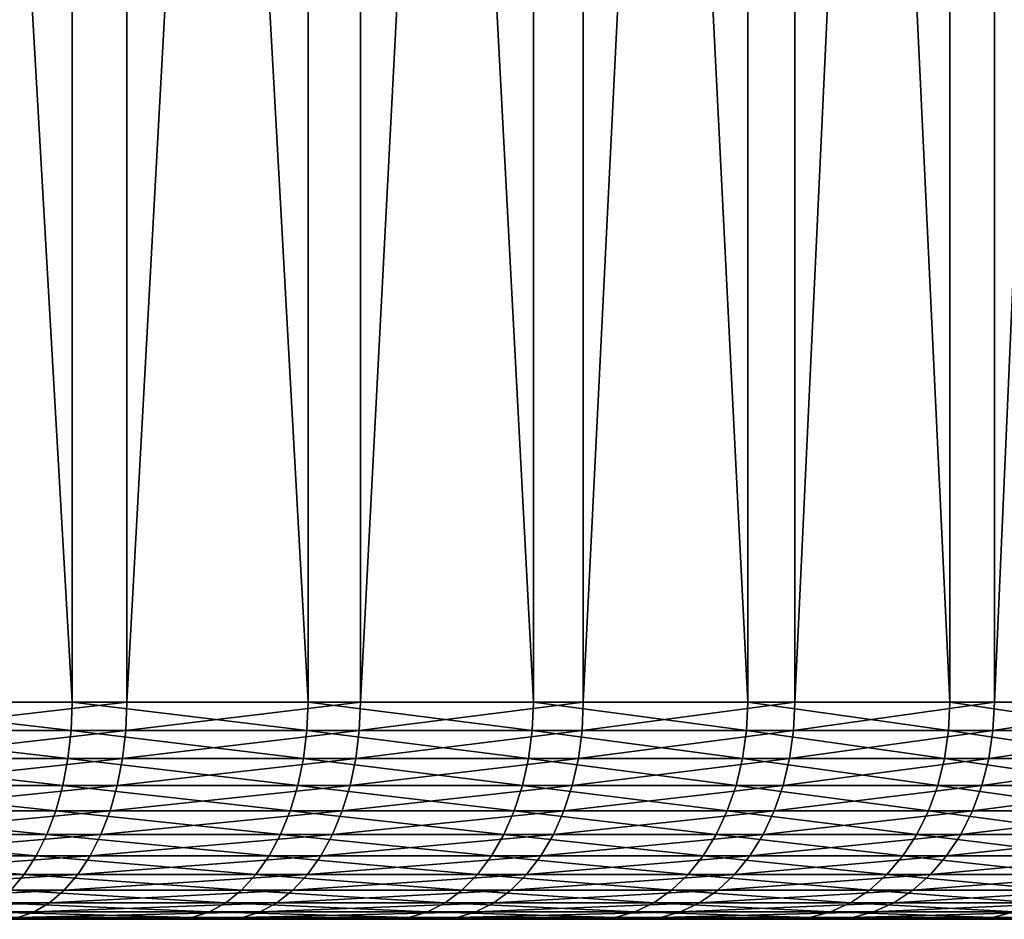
# Model space of a CAD drawing. Header units: metres. Extents: x -30 to 30, y -76 to 64.
# Tile 209 of 256: x 12.75 to 17.28, y -75.8 to -71.66. Entities that reach past the tile are written whole.
import ezdxf

# ---------------------------------------------------------------- set-up
doc = ezdxf.new("R2010")
doc.units = ezdxf.units.M
doc.layers.add('solid_508511', color=7, linetype='CONTINUOUS')

msp = doc.modelspace()

# ---------------------------------------------------------------- linework, layer by layer
at = {"layer": 'solid_508511'}
for points in [[(11.858788, -55.200001, 19.707085), (11.858809, -74.800003, 19.707071), (12.989294, -74.800003, 18.980997)], [(12.989275, -55.200001, 18.98101), (11.858788, -55.200001, 19.707085), (12.989294, -74.800003, 18.980997)], [(13.241027, -55.200001, -18.806253), (13.241022, -74.800003, -18.806257), (12.120312, -74.800003, -19.547329)], [(12.120317, -55.200001, -19.547325), (13.241027, -55.200001, -18.806253), (12.120312, -74.800003, -19.547329)], [(12.989275, -55.200001, 18.98101), (12.989294, -74.800003, 18.980997), (14.075453, -74.800003, 18.190151)], [(14.075437, -55.200001, 18.190165), (12.989275, -55.200001, 18.98101), (14.075453, -74.800003, 18.190151)], [(14.316554, -55.200001, -18.001007), (14.316549, -74.800003, -18.001011), (13.241022, -74.800003, -18.806257)], [(13.241027, -55.200001, -18.806253), (14.316554, -55.200001, -18.001007), (13.241022, -74.800003, -18.806257)], [(14.075437, -55.200001, 18.190165), (14.075453, -74.800003, 18.190151), (15.113581, -74.800003, 17.337233)], [(15.113564, -55.200001, 17.337248), (14.075437, -55.200001, 18.190165), (15.113581, -74.800003, 17.337233)], [(15.343226, -55.200001, -17.134335), (15.343222, -74.800003, -17.134338), (14.316549, -74.800003, -18.001011)], [(14.316554, -55.200001, -18.001007), (15.343226, -55.200001, -17.134335), (14.316549, -74.800003, -18.001011)], [(15.113564, -55.200001, 17.337248), (15.113581, -74.800003, 17.337233), (16.100136, -74.800003, 16.425154)], [(16.100119, -55.200001, 16.425169), (15.113564, -55.200001, 17.337248), (16.100136, -74.800003, 16.425154)], [(16.317541, -55.200001, -16.20919), (16.317535, -74.800003, -16.209196), (15.343222, -74.800003, -17.134338)], [(15.343226, -55.200001, -17.134335), (16.317541, -55.200001, -16.20919), (15.343222, -74.800003, -17.134338)], [(16.100119, -55.200001, 16.425169), (16.100136, -74.800003, 16.425154), (17.031748, -74.800003, 15.457023)], [(17.031734, -55.200001, 15.457039), (16.100119, -55.200001, 16.425169), (17.031748, -74.800003, 15.457023)], [(17.236174, -55.200001, -15.228733), (17.236168, -74.800003, -15.22874), (16.317535, -74.800003, -16.209196)], [(16.317541, -55.200001, -16.20919), (17.236174, -55.200001, -15.228733), (16.317535, -74.800003, -16.209196)], [(17.031734, -55.200001, 15.457039), (17.031748, -74.800003, 15.457023), (17.905241, -74.800003, 14.436147)], [(17.905228, -55.200001, 14.436163), (17.031734, -55.200001, 15.457039), (17.905241, -74.800003, 14.436147)], [(18.095987, -55.200001, -14.19631), (18.095984, -74.800003, -14.196317), (17.236168, -74.800003, -15.22874)], [(17.236174, -55.200001, -15.228733), (18.095987, -55.200001, -14.19631), (17.236168, -74.800003, -15.22874)], [(11.854401, -74.930527, 19.699739), (12.984465, -74.930527, 18.973936), (11.858809, -74.800003, 19.707071)], [(12.984465, -74.930527, 18.973936), (12.989294, -74.800003, 18.980997), (11.858809, -74.800003, 19.707071)], [(12.115803, -74.930527, -19.540058), (12.120312, -74.800003, -19.547329), (13.241022, -74.800003, -18.806257)], [(13.236097, -74.930527, -18.799263), (12.115803, -74.930527, -19.540058), (13.241022, -74.800003, -18.806257)], [(12.984465, -74.930527, 18.973936), (14.07022, -74.930527, 18.183384), (12.989294, -74.800003, 18.980997)], [(14.07022, -74.930527, 18.183384), (14.075453, -74.800003, 18.190151), (12.989294, -74.800003, 18.980997)], [(13.236097, -74.930527, -18.799263), (13.241022, -74.800003, -18.806257), (14.316549, -74.800003, -18.001011)], [(14.311224, -74.930527, -17.994316), (13.236097, -74.930527, -18.799263), (14.316549, -74.800003, -18.001011)], [(14.07022, -74.930527, 18.183384), (15.107962, -74.930527, 17.330784), (14.075453, -74.800003, 18.190151)], [(15.107962, -74.930527, 17.330784), (15.113581, -74.800003, 17.337233), (14.075453, -74.800003, 18.190151)], [(14.311224, -74.930527, -17.994316), (14.316549, -74.800003, -18.001011), (15.343222, -74.800003, -17.134338)], [(15.337514, -74.930527, -17.127966), (14.311224, -74.930527, -17.994316), (15.343222, -74.800003, -17.134338)], [(15.107962, -74.930527, 17.330784), (16.094149, -74.930527, 16.419043), (15.113581, -74.800003, 17.337233)], [(16.094149, -74.930527, 16.419043), (16.100136, -74.800003, 16.425154), (15.113581, -74.800003, 17.337233)], [(15.337514, -74.930527, -17.127966), (15.343222, -74.800003, -17.134338), (16.317535, -74.800003, -16.209196)], [(16.311466, -74.930527, -16.203167), (15.337514, -74.930527, -17.127966), (16.317535, -74.800003, -16.209196)], [(16.094149, -74.930527, 16.419043), (17.025414, -74.930527, 15.451272), (16.100136, -74.800003, 16.425154)], [(17.025414, -74.930527, 15.451272), (17.031748, -74.800003, 15.457023), (16.100136, -74.800003, 16.425154)], [(16.311466, -74.930527, -16.203167), (16.317535, -74.800003, -16.209196), (17.236168, -74.800003, -15.22874)], [(17.229757, -74.930527, -15.223076), (16.311466, -74.930527, -16.203167), (17.236168, -74.800003, -15.22874)], [(17.025414, -74.930527, 15.451272), (17.898582, -74.930527, 14.430776), (17.031748, -74.800003, 15.457023)], [(17.898582, -74.930527, 14.430776), (17.905241, -74.800003, 14.436147), (17.031748, -74.800003, 15.457023)], [(17.229757, -74.930527, -15.223076), (17.236168, -74.800003, -15.22874), (18.095984, -74.800003, -14.196317)], [(18.089251, -74.930527, -14.191036), (17.229757, -74.930527, -15.223076), (18.095984, -74.800003, -14.196317)], [(11.841226, -75.058945, 19.677845), (12.970034, -75.058945, 18.952847), (11.854401, -74.930527, 19.699739)], [(12.970034, -75.058945, 18.952847), (12.984465, -74.930527, 18.973936), (11.854401, -74.930527, 19.699739)], [(12.102338, -75.058945, -19.518341), (12.115803, -74.930527, -19.540058), (13.236097, -74.930527, -18.799263)], [(13.221386, -75.058945, -18.778368), (12.102338, -75.058945, -19.518341), (13.236097, -74.930527, -18.799263)], [(12.970034, -75.058945, 18.952847), (14.054582, -75.058945, 18.163176), (12.984465, -74.930527, 18.973936)], [(14.054582, -75.058945, 18.163176), (14.07022, -74.930527, 18.183384), (12.984465, -74.930527, 18.973936)], [(13.221386, -75.058945, -18.778368), (13.236097, -74.930527, -18.799263), (14.311224, -74.930527, -17.994316)], [(14.295318, -75.058945, -17.974318), (13.221386, -75.058945, -18.778368), (14.311224, -74.930527, -17.994316)], [(14.054582, -75.058945, 18.163176), (15.09117, -75.058945, 17.311522), (14.07022, -74.930527, 18.183384)], [(15.09117, -75.058945, 17.311522), (15.107962, -74.930527, 17.330784), (14.07022, -74.930527, 18.183384)], [(14.295318, -75.058945, -17.974318), (14.311224, -74.930527, -17.994316), (15.337514, -74.930527, -17.127966)], [(15.320468, -75.058945, -17.108929), (14.295318, -75.058945, -17.974318), (15.337514, -74.930527, -17.127966)], [(15.09117, -75.058945, 17.311522), (16.076262, -75.058945, 16.400793), (15.107962, -74.930527, 17.330784)], [(16.076262, -75.058945, 16.400793), (16.094149, -74.930527, 16.419043), (15.107962, -74.930527, 17.330784)], [(15.320468, -75.058945, -17.108929), (15.337514, -74.930527, -17.127966), (16.311466, -74.930527, -16.203167)], [(16.293337, -75.058945, -16.185158), (15.320468, -75.058945, -17.108929), (16.311466, -74.930527, -16.203167)], [(16.076262, -75.058945, 16.400793), (17.006493, -75.058945, 15.434099), (16.094149, -74.930527, 16.419043)], [(17.006493, -75.058945, 15.434099), (17.025414, -74.930527, 15.451272), (16.094149, -74.930527, 16.419043)], [(16.293337, -75.058945, -16.185158), (16.311466, -74.930527, -16.203167), (17.229757, -74.930527, -15.223076)], [(17.210608, -75.058945, -15.206157), (16.293337, -75.058945, -16.185158), (17.229757, -74.930527, -15.223076)], [(17.006493, -75.058945, 15.434099), (17.878691, -75.058945, 14.414737), (17.025414, -74.930527, 15.451272)], [(17.878691, -75.058945, 14.414737), (17.898582, -74.930527, 14.430776), (17.025414, -74.930527, 15.451272)], [(17.210608, -75.058945, -15.206157), (17.229757, -74.930527, -15.223076), (18.089251, -74.930527, -14.191036)], [(18.069147, -75.058945, -14.175264), (17.210608, -75.058945, -15.206157), (18.089251, -74.930527, -14.191036)], [(11.819512, -75.182922, 19.641762), (12.94625, -75.182922, 18.918093), (11.841226, -75.058945, 19.677845)], [(12.94625, -75.182922, 18.918093), (12.970034, -75.058945, 18.952847), (11.841226, -75.058945, 19.677845)], [(12.080145, -75.182922, -19.48255), (12.102338, -75.058945, -19.518341), (13.221386, -75.058945, -18.778368)], [(13.197142, -75.182922, -18.743935), (12.080145, -75.182922, -19.48255), (13.221386, -75.058945, -18.778368)], [(12.94625, -75.182922, 18.918093), (14.028811, -75.182922, 18.129869), (12.970034, -75.058945, 18.952847)], [(14.028811, -75.182922, 18.129869), (14.054582, -75.058945, 18.163176), (12.970034, -75.058945, 18.952847)], [(13.197142, -75.182922, -18.743935), (13.221386, -75.058945, -18.778368), (14.295318, -75.058945, -17.974318)], [(14.269105, -75.182922, -17.941359), (13.197142, -75.182922, -18.743935), (14.295318, -75.058945, -17.974318)], [(14.028811, -75.182922, 18.129869), (15.063498, -75.182922, 17.279778), (14.054582, -75.058945, 18.163176)], [(15.063498, -75.182922, 17.279778), (15.09117, -75.058945, 17.311522), (14.054582, -75.058945, 18.163176)], [(14.269105, -75.182922, -17.941359), (14.295318, -75.058945, -17.974318), (15.320468, -75.058945, -17.108929)], [(15.292375, -75.182922, -17.077557), (14.269105, -75.182922, -17.941359), (15.320468, -75.058945, -17.108929)], [(15.063498, -75.182922, 17.279778), (16.046782, -75.182922, 16.37072), (15.09117, -75.058945, 17.311522)], [(16.046782, -75.182922, 16.37072), (16.076262, -75.058945, 16.400793), (15.09117, -75.058945, 17.311522)], [(15.292375, -75.182922, -17.077557), (15.320468, -75.058945, -17.108929), (16.293337, -75.058945, -16.185158)], [(16.26346, -75.182922, -16.155479), (15.292375, -75.182922, -17.077557), (16.293337, -75.058945, -16.185158)], [(16.046782, -75.182922, 16.37072), (16.975307, -75.182922, 15.405798), (16.076262, -75.058945, 16.400793)], [(16.975307, -75.182922, 15.405798), (17.006493, -75.058945, 15.434099), (16.076262, -75.058945, 16.400793)], [(16.26346, -75.182922, -16.155479), (16.293337, -75.058945, -16.185158), (17.210608, -75.058945, -15.206157)], [(17.179049, -75.182922, -15.178273), (16.26346, -75.182922, -16.155479), (17.210608, -75.058945, -15.206157)], [(16.975307, -75.182922, 15.405798), (17.845905, -75.182922, 14.388305), (17.006493, -75.058945, 15.434099)], [(17.845905, -75.182922, 14.388305), (17.878691, -75.058945, 14.414737), (17.006493, -75.058945, 15.434099)], [(17.179049, -75.182922, -15.178273), (17.210608, -75.058945, -15.206157), (18.069147, -75.058945, -14.175264)], [(18.036013, -75.182922, -14.149271), (17.179049, -75.182922, -15.178273), (18.069147, -75.058945, -14.175264)], [(11.789633, -75.300339, 19.592108), (12.913523, -75.300339, 18.87027), (11.819512, -75.182922, 19.641762)], [(12.913523, -75.300339, 18.87027), (12.94625, -75.182922, 18.918093), (11.819512, -75.182922, 19.641762)], [(12.049607, -75.300339, -19.433298), (12.080145, -75.182922, -19.48255), (13.197142, -75.182922, -18.743935)], [(13.16378, -75.300339, -18.69655), (12.049607, -75.300339, -19.433298), (13.197142, -75.182922, -18.743935)], [(12.913523, -75.300339, 18.87027), (13.993346, -75.300339, 18.084038), (12.94625, -75.182922, 18.918093)], [(13.993346, -75.300339, 18.084038), (14.028811, -75.182922, 18.129869), (12.94625, -75.182922, 18.918093)], [(13.16378, -75.300339, -18.69655), (13.197142, -75.182922, -18.743935), (14.269105, -75.182922, -17.941359)], [(14.233033, -75.300339, -17.896002), (13.16378, -75.300339, -18.69655), (14.269105, -75.182922, -17.941359)], [(13.993346, -75.300339, 18.084038), (15.025417, -75.300339, 17.236095), (14.028811, -75.182922, 18.129869)], [(15.025417, -75.300339, 17.236095), (15.063498, -75.182922, 17.279778), (14.028811, -75.182922, 18.129869)], [(14.233033, -75.300339, -17.896002), (14.269105, -75.182922, -17.941359), (15.292375, -75.182922, -17.077557)], [(15.253716, -75.300339, -17.034386), (14.233033, -75.300339, -17.896002), (15.292375, -75.182922, -17.077557)], [(15.025417, -75.300339, 17.236095), (16.006216, -75.300339, 16.329334), (15.063498, -75.182922, 17.279778)], [(16.006216, -75.300339, 16.329334), (16.046782, -75.182922, 16.37072), (15.063498, -75.182922, 17.279778)], [(15.253716, -75.300339, -17.034386), (15.292375, -75.182922, -17.077557), (16.26346, -75.182922, -16.155479)], [(16.222347, -75.300339, -16.114639), (15.253716, -75.300339, -17.034386), (16.26346, -75.182922, -16.155479)], [(16.006216, -75.300339, 16.329334), (16.932394, -75.300339, 15.366853), (16.046782, -75.182922, 16.37072)], [(16.932394, -75.300339, 15.366853), (16.975307, -75.182922, 15.405798), (16.046782, -75.182922, 16.37072)], [(16.222347, -75.300339, -16.114639), (16.26346, -75.182922, -16.155479), (17.179049, -75.182922, -15.178273)], [(17.13562, -75.300339, -15.139903), (16.222347, -75.300339, -16.114639), (17.179049, -75.182922, -15.178273)], [(16.932394, -75.300339, 15.366853), (17.800793, -75.300339, 14.351932), (16.975307, -75.182922, 15.405798)], [(17.800793, -75.300339, 14.351932), (17.845905, -75.182922, 14.388305), (16.975307, -75.182922, 15.405798)], [(17.13562, -75.300339, -15.139903), (17.179049, -75.182922, -15.178273), (18.036013, -75.182922, -14.149271)], [(17.990419, -75.300339, -14.113503), (17.13562, -75.300339, -15.139903), (18.036013, -75.182922, -14.149271)], [(11.7521, -75.40918, 19.529736), (12.872412, -75.40918, 18.810196), (11.789633, -75.300339, 19.592108)], [(12.872412, -75.40918, 18.810196), (12.913523, -75.300339, 18.87027), (11.789633, -75.300339, 19.592108)], [(12.011247, -75.40918, -19.371431), (12.049607, -75.300339, -19.433298), (13.16378, -75.300339, -18.69655)], [(13.121873, -75.40918, -18.63703), (12.011247, -75.40918, -19.371431), (13.16378, -75.300339, -18.69655)], [(12.872412, -75.40918, 18.810196), (13.948797, -75.40918, 18.026466), (12.913523, -75.300339, 18.87027)], [(13.948797, -75.40918, 18.026466), (13.993346, -75.300339, 18.084038), (12.913523, -75.300339, 18.87027)], [(13.121873, -75.40918, -18.63703), (13.16378, -75.300339, -18.69655), (14.233033, -75.300339, -17.896002)], [(14.187721, -75.40918, -17.839029), (13.121873, -75.40918, -18.63703), (14.233033, -75.300339, -17.896002)], [(13.948797, -75.40918, 18.026466), (14.977584, -75.40918, 17.181223), (13.993346, -75.300339, 18.084038)], [(14.977584, -75.40918, 17.181223), (15.025417, -75.300339, 17.236095), (13.993346, -75.300339, 18.084038)], [(14.187721, -75.40918, -17.839029), (14.233033, -75.300339, -17.896002), (15.253716, -75.300339, -17.034386)], [(15.205155, -75.40918, -16.980156), (14.187721, -75.40918, -17.839029), (15.253716, -75.300339, -17.034386)], [(14.977584, -75.40918, 17.181223), (15.955259, -75.40918, 16.277349), (15.025417, -75.300339, 17.236095)], [(15.955259, -75.40918, 16.277349), (16.006216, -75.300339, 16.329334), (15.025417, -75.300339, 17.236095)], [(15.205155, -75.40918, -16.980156), (15.253716, -75.300339, -17.034386), (16.222347, -75.300339, -16.114639)], [(16.170702, -75.40918, -16.063337), (15.205155, -75.40918, -16.980156), (16.222347, -75.300339, -16.114639)], [(15.955259, -75.40918, 16.277349), (16.878489, -75.40918, 15.317931), (16.006216, -75.300339, 16.329334)], [(16.878489, -75.40918, 15.317931), (16.932394, -75.300339, 15.366853), (16.006216, -75.300339, 16.329334)], [(16.170702, -75.40918, -16.063337), (16.222347, -75.300339, -16.114639), (17.13562, -75.300339, -15.139903)], [(17.081068, -75.40918, -15.091704), (16.170702, -75.40918, -16.063337), (17.13562, -75.300339, -15.139903)], [(16.878489, -75.40918, 15.317931), (17.744122, -75.40918, 14.306241), (16.932394, -75.300339, 15.366853)], [(17.744122, -75.40918, 14.306241), (17.800793, -75.300339, 14.351932), (16.932394, -75.300339, 15.366853)], [(17.081068, -75.40918, -15.091704), (17.13562, -75.300339, -15.139903), (17.990419, -75.300339, -14.113503)], [(17.933146, -75.40918, -14.068571), (17.081068, -75.40918, -15.091704), (17.990419, -75.300339, -14.113503)], [(11.707557, -75.507568, 19.455713), (12.823623, -75.507568, 18.738899), (11.7521, -75.40918, 19.529736)], [(12.823623, -75.507568, 18.738899), (12.872412, -75.40918, 18.810196), (11.7521, -75.40918, 19.529736)], [(11.965721, -75.507568, -19.29801), (12.011247, -75.40918, -19.371431), (13.121873, -75.40918, -18.63703)], [(13.072138, -75.507568, -18.566391), (11.965721, -75.507568, -19.29801), (13.121873, -75.40918, -18.63703)], [(12.823623, -75.507568, 18.738899), (13.895928, -75.507568, 17.958141), (12.872412, -75.40918, 18.810196)], [(13.895928, -75.507568, 17.958141), (13.948797, -75.40918, 18.026466), (12.872412, -75.40918, 18.810196)], [(13.072138, -75.507568, -18.566391), (13.121873, -75.40918, -18.63703), (14.187721, -75.40918, -17.839029)], [(14.133946, -75.507568, -17.771416), (13.072138, -75.507568, -18.566391), (14.187721, -75.40918, -17.839029)], [(13.895928, -75.507568, 17.958141), (14.920815, -75.507568, 17.116102), (13.948797, -75.40918, 18.026466)], [(14.920815, -75.507568, 17.116102), (14.977584, -75.40918, 17.181223), (13.948797, -75.40918, 18.026466)], [(14.133946, -75.507568, -17.771416), (14.187721, -75.40918, -17.839029), (15.205155, -75.40918, -16.980156)], [(15.147524, -75.507568, -16.915796), (14.133946, -75.507568, -17.771416), (15.205155, -75.40918, -16.980156)], [(14.920815, -75.507568, 17.116102), (15.894786, -75.507568, 16.215654), (14.977584, -75.40918, 17.181223)], [(15.894786, -75.507568, 16.215654), (15.955259, -75.40918, 16.277349), (14.977584, -75.40918, 17.181223)], [(15.147524, -75.507568, -16.915796), (15.205155, -75.40918, -16.980156), (16.170702, -75.40918, -16.063337)], [(16.109411, -75.507568, -16.002453), (15.147524, -75.507568, -16.915796), (16.170702, -75.40918, -16.063337)], [(15.894786, -75.507568, 16.215654), (16.814516, -75.507568, 15.259873), (15.955259, -75.40918, 16.277349)], [(16.814516, -75.507568, 15.259873), (16.878489, -75.40918, 15.317931), (15.955259, -75.40918, 16.277349)], [(16.109411, -75.507568, -16.002453), (16.170702, -75.40918, -16.063337), (17.081068, -75.40918, -15.091704)], [(17.016327, -75.507568, -15.034503), (16.109411, -75.507568, -16.002453), (17.081068, -75.40918, -15.091704)], [(16.814516, -75.507568, 15.259873), (17.676868, -75.507568, 14.252018), (16.878489, -75.40918, 15.317931)], [(17.676868, -75.507568, 14.252018), (17.744122, -75.40918, 14.306241), (16.878489, -75.40918, 15.317931)], [(17.016327, -75.507568, -15.034503), (17.081068, -75.40918, -15.091704), (17.933146, -75.40918, -14.068571)], [(17.865175, -75.507568, -14.015248), (17.016327, -75.507568, -15.034503), (17.933146, -75.40918, -14.068571)], [(11.656768, -75.593834, 19.371311), (12.767991, -75.593834, 18.657608), (11.707557, -75.507568, 19.455713)], [(12.767991, -75.593834, 18.657608), (12.823623, -75.507568, 18.738899), (11.707557, -75.507568, 19.455713)], [(11.913812, -75.593834, -19.214291), (11.965721, -75.507568, -19.29801), (13.072138, -75.507568, -18.566391)], [(13.015429, -75.593834, -18.485847), (11.913812, -75.593834, -19.214291), (13.072138, -75.507568, -18.566391)], [(12.767991, -75.593834, 18.657608), (13.835645, -75.593834, 17.880236), (12.823623, -75.507568, 18.738899)], [(13.835645, -75.593834, 17.880236), (13.895928, -75.507568, 17.958141), (12.823623, -75.507568, 18.738899)], [(13.015429, -75.593834, -18.485847), (13.072138, -75.507568, -18.566391), (14.133946, -75.507568, -17.771416)], [(14.072631, -75.593834, -17.694321), (13.015429, -75.593834, -18.485847), (14.133946, -75.507568, -17.771416)], [(13.835645, -75.593834, 17.880236), (14.856086, -75.593834, 17.041849), (13.895928, -75.507568, 17.958141)], [(14.856086, -75.593834, 17.041849), (14.920815, -75.507568, 17.116102), (13.895928, -75.507568, 17.958141)], [(14.072631, -75.593834, -17.694321), (14.133946, -75.507568, -17.771416), (15.147524, -75.507568, -16.915796)], [(15.081811, -75.593834, -16.842413), (14.072631, -75.593834, -17.694321), (15.147524, -75.507568, -16.915796)], [(14.856086, -75.593834, 17.041849), (15.825831, -75.593834, 16.145308), (14.920815, -75.507568, 17.116102)], [(15.825831, -75.593834, 16.145308), (15.894786, -75.507568, 16.215654), (14.920815, -75.507568, 17.116102)], [(15.081811, -75.593834, -16.842413), (15.147524, -75.507568, -16.915796), (16.109411, -75.507568, -16.002453)], [(16.039526, -75.593834, -15.933032), (15.081811, -75.593834, -16.842413), (16.109411, -75.507568, -16.002453)], [(15.825831, -75.593834, 16.145308), (16.741571, -75.593834, 15.193673), (15.894786, -75.507568, 16.215654)], [(16.741571, -75.593834, 15.193673), (16.814516, -75.507568, 15.259873), (15.894786, -75.507568, 16.215654)], [(16.039526, -75.593834, -15.933032), (16.109411, -75.507568, -16.002453), (17.016327, -75.507568, -15.034503)], [(16.942507, -75.593834, -14.969281), (16.039526, -75.593834, -15.933032), (17.016327, -75.507568, -15.034503)], [(16.741571, -75.593834, 15.193673), (17.600182, -75.593834, 14.190189), (16.814516, -75.507568, 15.259873)], [(17.600182, -75.593834, 14.190189), (17.676868, -75.507568, 14.252018), (16.814516, -75.507568, 15.259873)], [(16.942507, -75.593834, -14.969281), (17.016327, -75.507568, -15.034503), (17.865175, -75.507568, -14.015248)], [(17.787672, -75.593834, -13.954448), (16.942507, -75.593834, -14.969281), (17.865175, -75.507568, -14.015248)], [(12.706471, -75.666481, 18.567711), (12.767991, -75.593834, 18.657608), (11.656768, -75.593834, 19.371311)], [(11.856408, -75.666481, -19.121712), (11.913812, -75.593834, -19.214291), (13.015429, -75.593834, -18.485847)], [(12.952717, -75.666481, -18.396776), (11.856408, -75.666481, -19.121712), (13.015429, -75.593834, -18.485847)], [(12.706471, -75.666481, 18.567711), (13.768981, -75.666481, 17.794085), (12.767991, -75.593834, 18.657608)], [(13.768981, -75.666481, 17.794085), (13.835645, -75.593834, 17.880236), (12.767991, -75.593834, 18.657608)], [(12.952717, -75.666481, -18.396776), (13.015429, -75.593834, -18.485847), (14.072631, -75.593834, -17.694321)], [(14.004826, -75.666481, -17.609064), (12.952717, -75.666481, -18.396776), (14.072631, -75.593834, -17.694321)], [(13.768981, -75.666481, 17.794085), (14.784505, -75.666481, 16.959738), (13.835645, -75.593834, 17.880236)], [(14.784505, -75.666481, 16.959738), (14.856086, -75.593834, 17.041849), (13.835645, -75.593834, 17.880236)], [(14.004826, -75.666481, -17.609064), (14.072631, -75.593834, -17.694321), (15.081811, -75.593834, -16.842413)], [(15.009143, -75.666481, -16.761261), (14.004826, -75.666481, -17.609064), (15.081811, -75.593834, -16.842413)], [(14.784505, -75.666481, 16.959738), (15.749578, -75.666481, 16.067516), (14.856086, -75.593834, 17.041849)], [(15.749578, -75.666481, 16.067516), (15.825831, -75.593834, 16.145308), (14.856086, -75.593834, 17.041849)], [(15.009143, -75.666481, -16.761261), (15.081811, -75.593834, -16.842413), (16.039526, -75.593834, -15.933032)], [(15.962243, -75.666481, -15.856262), (15.009143, -75.666481, -16.761261), (16.039526, -75.593834, -15.933032)], [(15.749578, -75.666481, 16.067516), (16.660906, -75.666481, 15.120465), (15.825831, -75.593834, 16.145308)], [(16.660906, -75.666481, 15.120465), (16.741571, -75.593834, 15.193673), (15.825831, -75.593834, 16.145308)], [(15.962243, -75.666481, -15.856262), (16.039526, -75.593834, -15.933032), (16.942507, -75.593834, -14.969281)], [(16.860874, -75.666481, -14.897155), (15.962243, -75.666481, -15.856262), (16.942507, -75.593834, -14.969281)], [(16.660906, -75.666481, 15.120465), (17.515381, -75.666481, 14.121818), (16.741571, -75.593834, 15.193673)], [(17.515381, -75.666481, 14.121818), (17.600182, -75.593834, 14.190189), (16.741571, -75.593834, 15.193673)], [(16.860874, -75.666481, -14.897155), (16.942507, -75.593834, -14.969281), (17.787672, -75.593834, -13.954448)], [(17.701967, -75.666481, -13.887212), (16.860874, -75.666481, -14.897155), (17.787672, -75.593834, -13.954448)], [(11.794494, -75.724281, -19.021858), (11.856408, -75.666481, -19.121712), (12.952717, -75.666481, -18.396776)], [(12.885077, -75.724281, -18.300709), (11.794494, -75.724281, -19.021858), (12.952717, -75.666481, -18.396776)], [(12.640119, -75.724281, 18.470749), (13.69708, -75.724281, 17.701164), (12.706471, -75.666481, 18.567711)], [(13.69708, -75.724281, 17.701164), (13.768981, -75.666481, 17.794085), (12.706471, -75.666481, 18.567711)], [(12.885077, -75.724281, -18.300709), (12.952717, -75.666481, -18.396776), (14.004826, -75.666481, -17.609064)], [(13.931692, -75.724281, -17.517111), (12.885077, -75.724281, -18.300709), (14.004826, -75.666481, -17.609064)], [(13.69708, -75.724281, 17.701164), (14.707301, -75.724281, 16.871174), (13.768981, -75.666481, 17.794085)], [(14.707301, -75.724281, 16.871174), (14.784505, -75.666481, 16.959738), (13.768981, -75.666481, 17.794085)], [(13.931692, -75.724281, -17.517111), (14.004826, -75.666481, -17.609064), (15.009143, -75.666481, -16.761261)], [(14.930766, -75.724281, -16.673735), (13.931692, -75.724281, -17.517111), (15.009143, -75.666481, -16.761261)], [(14.707301, -75.724281, 16.871174), (15.667334, -75.724281, 15.983612), (14.784505, -75.666481, 16.959738)], [(15.667334, -75.724281, 15.983612), (15.749578, -75.666481, 16.067516), (14.784505, -75.666481, 16.959738)], [(14.930766, -75.724281, -16.673735), (15.009143, -75.666481, -16.761261), (15.962243, -75.666481, -15.856262)], [(15.878889, -75.724281, -15.773461), (14.930766, -75.724281, -16.673735), (15.962243, -75.666481, -15.856262)], [(15.667334, -75.724281, 15.983612), (16.573904, -75.724281, 15.041507), (15.749578, -75.666481, 16.067516)], [(16.573904, -75.724281, 15.041507), (16.660906, -75.666481, 15.120465), (15.749578, -75.666481, 16.067516)], [(15.878889, -75.724281, -15.773461), (15.962243, -75.666481, -15.856262), (16.860874, -75.666481, -14.897155)], [(16.772827, -75.724281, -14.819362), (15.878889, -75.724281, -15.773461), (16.860874, -75.666481, -14.897155)], [(16.573904, -75.724281, 15.041507), (17.423916, -75.724281, 14.048074), (16.660906, -75.666481, 15.120465)], [(17.423916, -75.724281, 14.048074), (17.515381, -75.666481, 14.121818), (16.660906, -75.666481, 15.120465)], [(16.772827, -75.724281, -14.819362), (16.860874, -75.666481, -14.897155), (17.701967, -75.666481, -13.887212)], [(17.609528, -75.724281, -13.814692), (16.772827, -75.724281, -14.819362), (17.701967, -75.666481, -13.887212)], [(11.661441, -75.791618, -18.807274), (11.729132, -75.766228, -18.916443), (12.813671, -75.766228, -18.199291)], [(12.739721, -75.791618, -18.094259), (11.661441, -75.791618, -18.807274), (12.813671, -75.766228, -18.199291)], [(11.729132, -75.766228, -18.916443), (11.794494, -75.724281, -19.021858), (12.885077, -75.724281, -18.300709)], [(12.813671, -75.766228, -18.199291), (11.729132, -75.766228, -18.916443), (12.885077, -75.724281, -18.300709)], [(12.497526, -75.791618, 18.262383), (13.542563, -75.791618, 17.501478), (12.57007, -75.766228, 18.368389)], [(12.57007, -75.766228, 18.368389), (13.621174, -75.766228, 17.603067), (12.640119, -75.724281, 18.470749)], [(13.542563, -75.791618, 17.501478), (13.621174, -75.766228, 17.603067), (12.57007, -75.766228, 18.368389)], [(13.621174, -75.766228, 17.603067), (13.69708, -75.724281, 17.701164), (12.640119, -75.724281, 18.470749)], [(12.739721, -75.791618, -18.094259), (12.813671, -75.766228, -18.199291), (13.854486, -75.766228, -17.420034)], [(13.774529, -75.791618, -17.3195), (12.739721, -75.791618, -18.094259), (13.854486, -75.766228, -17.420034)], [(12.813671, -75.766228, -18.199291), (12.885077, -75.724281, -18.300709), (13.931692, -75.724281, -17.517111)], [(13.854486, -75.766228, -17.420034), (12.813671, -75.766228, -18.199291), (13.931692, -75.724281, -17.517111)], [(13.542563, -75.791618, 17.501478), (14.541389, -75.791618, 16.680851), (13.621174, -75.766228, 17.603067)], [(13.621174, -75.766228, 17.603067), (14.625796, -75.766228, 16.777678), (13.69708, -75.724281, 17.701164)], [(14.541389, -75.791618, 16.680851), (14.625796, -75.766228, 16.777678), (13.621174, -75.766228, 17.603067)], [(14.625796, -75.766228, 16.777678), (14.707301, -75.724281, 16.871174), (13.69708, -75.724281, 17.701164)], [(13.774529, -75.791618, -17.3195), (13.854486, -75.766228, -17.420034), (14.848022, -75.766228, -16.581333)], [(14.762332, -75.791618, -16.48564), (13.774529, -75.791618, -17.3195), (14.848022, -75.766228, -16.581333)], [(13.854486, -75.766228, -17.420034), (13.931692, -75.724281, -17.517111), (14.930766, -75.724281, -16.673735)], [(14.848022, -75.766228, -16.581333), (13.854486, -75.766228, -17.420034), (14.930766, -75.724281, -16.673735)], [(14.541389, -75.791618, 16.680851), (15.490591, -75.791618, 15.803301), (14.625796, -75.766228, 16.777678)], [(14.625796, -75.766228, 16.777678), (15.580509, -75.766228, 15.895034), (14.707301, -75.724281, 16.871174)], [(15.490591, -75.791618, 15.803301), (15.580509, -75.766228, 15.895034), (14.625796, -75.766228, 16.777678)], [(15.580509, -75.766228, 15.895034), (15.667334, -75.724281, 15.983612), (14.707301, -75.724281, 16.871174)], [(14.762332, -75.791618, -16.48564), (14.848022, -75.766228, -16.581333), (15.790892, -75.766228, -15.686049)], [(15.699759, -75.791618, -15.595522), (14.762332, -75.791618, -16.48564), (15.790892, -75.766228, -15.686049)], [(14.848022, -75.766228, -16.581333), (14.930766, -75.724281, -16.673735), (15.878889, -75.724281, -15.773461)], [(15.790892, -75.766228, -15.686049), (14.848022, -75.766228, -16.581333), (15.878889, -75.724281, -15.773461)], [(15.490591, -75.791618, 15.803301), (16.386934, -75.791618, 14.871824), (15.580509, -75.766228, 15.895034)], [(15.580509, -75.766228, 15.895034), (16.482054, -75.766228, 14.95815), (15.667334, -75.724281, 15.983612)], [(16.386934, -75.791618, 14.871824), (16.482054, -75.766228, 14.95815), (15.580509, -75.766228, 15.895034)], [(16.482054, -75.766228, 14.95815), (16.573904, -75.724281, 15.041507), (15.667334, -75.724281, 15.983612)], [(15.699759, -75.791618, -15.595522), (15.790892, -75.766228, -15.686049), (16.679874, -75.766228, -14.737236)], [(16.583612, -75.791618, -14.652185), (15.699759, -75.791618, -15.595522), (16.679874, -75.766228, -14.737236)], [(15.790892, -75.766228, -15.686049), (15.878889, -75.724281, -15.773461), (16.772827, -75.724281, -14.819362)], [(16.679874, -75.766228, -14.737236), (15.790892, -75.766228, -15.686049), (16.772827, -75.724281, -14.819362)], [(16.386934, -75.791618, 14.871824), (17.227356, -75.791618, 13.889598), (16.482054, -75.766228, 14.95815)], [(16.482054, -75.766228, 14.95815), (17.327356, -75.766228, 13.970222), (16.573904, -75.724281, 15.041507)], [(17.227356, -75.791618, 13.889598), (17.327356, -75.766228, 13.970222), (16.482054, -75.766228, 14.95815)], [(17.327356, -75.766228, 13.970222), (17.423916, -75.724281, 14.048074), (16.573904, -75.724281, 15.041507)], [(16.583612, -75.791618, -14.652185), (16.679874, -75.766228, -14.737236), (17.51194, -75.766228, -13.738134)], [(17.410875, -75.791618, -13.65885), (16.583612, -75.791618, -14.652185), (17.51194, -75.766228, -13.738134)], [(16.679874, -75.766228, -14.737236), (16.772827, -75.724281, -14.819362), (17.609528, -75.724281, -13.814692)], [(17.51194, -75.766228, -13.738134), (16.679874, -75.766228, -14.737236), (17.609528, -75.724281, -13.814692)], [(17.227356, -75.791618, 13.889598), (18.008993, -75.791618, 12.859974), (17.327356, -75.766228, 13.970222)], [(-21.391874, -75.800003, 5.136892), (21.391874, -75.800003, 5.136892), (21.227554, -75.800003, 5.778483)], [(-21.227554, -75.800003, 5.778483), (-21.391874, -75.800003, 5.136892), (21.227554, -75.800003, 5.778483)], [(0, -75.800003, 4.95), (21.391874, -75.800003, 5.136892), (-21.391874, -75.800003, 5.136892)], [(-21.337389, -75.800003, -5.358715), (21.337389, -75.800003, -5.358714), (21.489029, -75.800003, -4.713971)], [(0, -75.800003, -4.95), (-21.337389, -75.800003, -5.358715), (21.489029, -75.800003, -4.713971)], [(-21.337389, -75.800003, -5.358715), (-21.166388, -75.800003, -5.998662), (21.337389, -75.800003, -5.358714)], [(-21.227554, -75.800003, 5.778483), (21.227554, -75.800003, 5.778483), (21.04397, -75.800003, 6.414927)], [(-21.04397, -75.800003, 6.414927), (-21.227554, -75.800003, 5.778483), (21.04397, -75.800003, 6.414927)], [(-21.166388, -75.800003, -5.998662), (21.166389, -75.800003, -5.998662), (21.337389, -75.800003, -5.358714)], [(-21.166388, -75.800003, -5.998662), (-20.976229, -75.800003, -6.633078), (21.166389, -75.800003, -5.998662)], [(-21.04397, -75.800003, 6.414927), (21.04397, -75.800003, 6.414927), (20.841322, -75.800003, 7.045511)], [(-20.841322, -75.800003, 7.04551), (-21.04397, -75.800003, 6.414927), (20.841322, -75.800003, 7.045511)], [(-20.976229, -75.800003, -6.633078), (20.976229, -75.800003, -6.633078), (21.166389, -75.800003, -5.998662)], [(-20.976229, -75.800003, -6.633078), (-20.767052, -75.800003, -7.261513), (20.976229, -75.800003, -6.633078)], [(-20.841322, -75.800003, 7.04551), (20.841322, -75.800003, 7.045511), (20.619801, -75.800003, 7.669664)], [(-20.619801, -75.800003, 7.669664), (-20.841322, -75.800003, 7.04551), (20.619801, -75.800003, 7.669664)], [(-20.767052, -75.800003, -7.261513), (20.767052, -75.800003, -7.261513), (20.976229, -75.800003, -6.633078)], [(-20.767052, -75.800003, -7.261513), (-20.539024, -75.800003, -7.883429), (20.767052, -75.800003, -7.261513)], [(-20.619801, -75.800003, 7.669664), (20.619801, -75.800003, 7.669664), (20.379559, -75.800003, 8.286953)], [(-20.379559, -75.800003, 8.286953), (-20.619801, -75.800003, 7.669664), (20.379559, -75.800003, 8.286953)], [(-20.539024, -75.800003, -7.883429), (20.539024, -75.800003, -7.883429), (20.767052, -75.800003, -7.261513)], [(-20.539024, -75.800003, -7.883429), (-20.292414, -75.800003, -8.498107), (20.539024, -75.800003, -7.883429)], [(-20.379559, -75.800003, 8.286953), (20.379559, -75.800003, 8.286953), (20.120855, -75.800003, 8.896688)], [(-20.120855, -75.800003, 8.896688), (-20.379559, -75.800003, 8.286953), (20.120855, -75.800003, 8.896688)], [(-20.292414, -75.800003, -8.498107), (20.292416, -75.800003, -8.498107), (20.539024, -75.800003, -7.883429)], [(-20.292414, -75.800003, -8.498107), (-20.027405, -75.800003, -9.105111), (20.292416, -75.800003, -8.498107)], [(-20.120855, -75.800003, 8.896688), (20.120855, -75.800003, 8.896688), (19.843939, -75.800003, 9.498316)], [(-19.843939, -75.800003, 9.498316), (-20.120855, -75.800003, 8.896688), (19.843939, -75.800003, 9.498316)], [(-20.027405, -75.800003, -9.105111), (20.027405, -75.800003, -9.10511), (20.292416, -75.800003, -8.498107)], [(-20.027405, -75.800003, -9.105111), (-19.744209, -75.800003, -9.703924), (20.027405, -75.800003, -9.10511)], [(-19.843939, -75.800003, 9.498316), (19.843939, -75.800003, 9.498316), (19.548998, -75.800003, 10.091417)], [(-19.548998, -75.800003, 10.091417), (-19.843939, -75.800003, 9.498316), (19.548998, -75.800003, 10.091417)], [(-19.744209, -75.800003, -9.703924), (19.744209, -75.800003, -9.703924), (20.027405, -75.800003, -9.10511)], [(-19.744209, -75.800003, -9.703924), (-19.443161, -75.800003, -10.293853), (19.744209, -75.800003, -9.703924)], [(-19.548998, -75.800003, 10.091417), (19.548998, -75.800003, 10.091417), (19.236351, -75.800003, 10.675334)], [(-19.236351, -75.800003, 10.675334), (-19.548998, -75.800003, 10.091417), (19.236351, -75.800003, 10.675334)], [(-19.443161, -75.800003, -10.293853), (19.443161, -75.800003, -10.293853), (19.744209, -75.800003, -9.703924)], [(-19.443161, -75.800003, -10.293853), (-19.124479, -75.800003, -10.874477), (19.443161, -75.800003, -10.293853)], [(-19.236351, -75.800003, 10.675334), (19.236351, -75.800003, 10.675334), (18.906296, -75.800003, 11.24953)], [(-18.906296, -75.800003, 11.24953), (-19.236351, -75.800003, 10.675334), (18.906296, -75.800003, 11.24953)], [(-19.124479, -75.800003, -10.874477), (19.124479, -75.800003, -10.874476), (19.443161, -75.800003, -10.293853)], [(-19.124479, -75.800003, -10.874477), (-18.788425, -75.800003, -11.445306), (19.124479, -75.800003, -10.874476)], [(-18.906296, -75.800003, 11.24953), (18.906296, -75.800003, 11.24953), (18.559059, -75.800003, 11.813608)], [(-18.559059, -75.800003, 11.813608), (-18.906296, -75.800003, 11.24953), (18.559059, -75.800003, 11.813608)], [(-18.788425, -75.800003, -11.445306), (18.788425, -75.800003, -11.445305), (19.124479, -75.800003, -10.874476)], [(-18.788425, -75.800003, -11.445306), (-18.435392, -75.800003, -12.005675), (18.788425, -75.800003, -11.445305)], [(-18.559059, -75.800003, 11.813608), (18.559059, -75.800003, 11.813608), (18.195015, -75.800003, 12.366945)], [(-18.195015, -75.800003, 12.366945), (-18.559059, -75.800003, 11.813608), (18.195015, -75.800003, 12.366945)], [(-18.435392, -75.800003, -12.005675), (18.435392, -75.800003, -12.005675), (18.788425, -75.800003, -11.445305)], [(-18.435392, -75.800003, -12.005675), (-18.065638, -75.800003, -12.555186), (18.435392, -75.800003, -12.005675)], [(-18.195015, -75.800003, 12.366945), (18.195015, -75.800003, 12.366945), (17.814514, -75.800003, 12.90903)], [(-17.814514, -75.800003, 12.90903), (-18.195015, -75.800003, 12.366945), (17.814514, -75.800003, 12.90903)], [(-18.065638, -75.800003, -12.555186), (18.065638, -75.800003, -12.555186), (18.435392, -75.800003, -12.005675)], [(-18.065638, -75.800003, -12.555186), (-17.679464, -75.800003, -13.093376), (18.065638, -75.800003, -12.555186)], [(-17.814514, -75.800003, 12.90903), (17.814514, -75.800003, 12.90903), (17.417812, -75.800003, 13.439487)], [(-17.417812, -75.800003, 13.439487), (-17.814514, -75.800003, 12.90903), (17.417812, -75.800003, 13.439487)], [(-17.679464, -75.800003, -13.093376), (17.679464, -75.800003, -13.093376), (18.065638, -75.800003, -12.555186)], [(-17.679464, -75.800003, -13.093376), (-17.277323, -75.800003, -13.619618), (17.679464, -75.800003, -13.093376)], [(-17.417812, -75.800003, 13.439487), (17.417812, -75.800003, 13.439487), (17.005341, -75.800003, 13.957732)], [(-17.005341, -75.800003, 13.957732), (-17.417812, -75.800003, 13.439487), (17.005341, -75.800003, 13.957732)], [(-17.277323, -75.800003, -13.619618), (17.277323, -75.800003, -13.619618), (17.679464, -75.800003, -13.093376)], [(-17.277323, -75.800003, -13.619618), (-16.859512, -75.800003, -14.133536), (17.277323, -75.800003, -13.619618)], [(-17.005341, -75.800003, 13.957732), (17.005341, -75.800003, 13.957732), (16.577494, -75.800003, 14.463285)], [(-16.577494, -75.800003, 14.463285), (-17.005341, -75.800003, 13.957732), (16.577494, -75.800003, 14.463285)], [(-16.859512, -75.800003, -14.133536), (16.859512, -75.800003, -14.133536), (17.277323, -75.800003, -13.619618)], [(-16.859512, -75.800003, -14.133536), (-16.426367, -75.800003, -14.634701), (16.859512, -75.800003, -14.133536)], [(-16.577494, -75.800003, 14.463285), (16.577494, -75.800003, 14.463285), (16.134563, -75.800003, 14.955796)], [(-16.134563, -75.800003, 14.955796), (-16.577494, -75.800003, 14.463285), (16.134563, -75.800003, 14.955796)], [(-16.426367, -75.800003, -14.634701), (16.426367, -75.800003, -14.6347), (16.859512, -75.800003, -14.133536)], [(-16.426367, -75.800003, -14.634701), (-15.978396, -75.800003, -15.122524), (16.426367, -75.800003, -14.6347)], [(-16.134563, -75.800003, 14.955796), (16.134563, -75.800003, 14.955796), (15.677026, -75.800003, 15.434726)], [(-15.677026, -75.800003, 15.434726), (-16.134563, -75.800003, 14.955796), (15.677026, -75.800003, 15.434726)], [(-15.978396, -75.800003, -15.122524), (15.978396, -75.800003, -15.122524), (16.426367, -75.800003, -14.6347)], [(-15.978396, -75.800003, -15.122524), (-15.515933, -75.800003, -15.59666), (15.978396, -75.800003, -15.122524)], [(-15.677026, -75.800003, 15.434726), (15.677026, -75.800003, 15.434726), (15.205323, -75.800003, 15.899626)], [(-15.205323, -75.800003, 15.899626), (-15.677026, -75.800003, 15.434726), (15.205323, -75.800003, 15.899626)], [(-15.515933, -75.800003, -15.59666), (15.515934, -75.800003, -15.59666), (15.978396, -75.800003, -15.122524)], [(-15.515933, -75.800003, -15.59666), (-15.039348, -75.800003, -16.056711), (15.515934, -75.800003, -15.59666)], [(-15.205323, -75.800003, 15.899626), (15.205323, -75.800003, 15.899626), (14.719776, -75.800003, 16.350174)], [(-14.719776, -75.800003, 16.350174), (-15.205323, -75.800003, 15.899626), (14.719776, -75.800003, 16.350174)], [(-15.039348, -75.800003, -16.056711), (15.039349, -75.800003, -16.056711), (15.515934, -75.800003, -15.59666)], [(-15.039348, -75.800003, -16.056711), (-14.549202, -75.800003, -16.50214), (15.039349, -75.800003, -16.056711)], [(-14.719776, -75.800003, 16.350174), (14.719776, -75.800003, 16.350174), (14.220903, -75.800003, 16.785883)], [(-14.220902, -75.800003, 16.785883), (-14.719776, -75.800003, 16.350174), (14.220903, -75.800003, 16.785883)], [(-14.549202, -75.800003, -16.50214), (14.549202, -75.800003, -16.50214), (15.039349, -75.800003, -16.056711)], [(-14.549202, -75.800003, -16.50214), (-14.045857, -75.800003, -16.932627), (14.549202, -75.800003, -16.50214)], [(-14.220902, -75.800003, 16.785883), (14.220903, -75.800003, 16.785883), (13.709186, -75.800003, 17.206341)], [(-13.709186, -75.800003, 17.206341), (-14.220902, -75.800003, 16.785883), (13.709186, -75.800003, 17.206341)], [(-14.045857, -75.800003, -16.932627), (14.045857, -75.800003, -16.932627), (14.549202, -75.800003, -16.50214)], [(-14.045857, -75.800003, -16.932627), (-13.529717, -75.800003, -17.347816), (14.045857, -75.800003, -16.932627)], [(-13.709186, -75.800003, 17.206341), (13.709186, -75.800003, 17.206341), (13.184977, -75.800003, 17.611258)], [(-13.184977, -75.800003, 17.611258), (-13.709186, -75.800003, 17.206341), (13.184977, -75.800003, 17.611258)], [(-13.529717, -75.800003, -17.347816), (13.529717, -75.800003, -17.347815), (14.045857, -75.800003, -16.932627)], [(-13.529717, -75.800003, -17.347816), (-13.00139, -75.800003, -17.747217), (13.529717, -75.800003, -17.347815)], [(-13.184977, -75.800003, 17.611258), (13.184977, -75.800003, 17.611258), (12.648835, -75.800003, 18.000191)], [(-13.00139, -75.800003, -17.747217), (13.001391, -75.800003, -17.747217), (13.529717, -75.800003, -17.347815)], [(-13.00139, -75.800003, -17.747217), (-12.461269, -75.800003, -18.130547), (13.001391, -75.800003, -17.747217)], [(-12.461269, -75.800003, -18.130547), (12.461269, -75.800003, -18.130547), (13.001391, -75.800003, -17.747217)], [(0.451952, -75.800003, 4.929318), (21.391874, -75.800003, 5.136892), (0, -75.800003, 4.95)], [(0.451975, -75.800003, -4.929316), (0, -75.800003, -4.95), (21.489029, -75.800003, -4.713971)], [(0.451952, -75.800003, 4.929318), (0.90327, -75.800003, 4.86689), (21.391874, -75.800003, 5.136892)], [(0.903297, -75.800003, -4.866885), (0.451975, -75.800003, -4.929316), (21.489029, -75.800003, -4.713971)], [(0.90327, -75.800003, 4.86689), (1.348695, -75.800003, 4.762718), (21.391874, -75.800003, 5.136892)], [(1.348716, -75.800003, -4.762712), (0.903297, -75.800003, -4.866885), (21.489029, -75.800003, -4.713971)], [(1.348695, -75.800003, 4.762718), (1.783321, -75.800003, 4.6176), (21.391874, -75.800003, 5.136892)], [(1.783332, -75.800003, -4.617596), (1.348716, -75.800003, -4.762712), (21.489029, -75.800003, -4.713971)], [(1.783321, -75.800003, 4.6176), (21.536818, -75.800003, 4.490602), (21.391874, -75.800003, 5.136892)], [(1.783321, -75.800003, 4.6176), (2.202208, -75.800003, 4.433146), (21.536818, -75.800003, 4.490602)], [(1.783332, -75.800003, -4.617596), (21.489029, -75.800003, -4.713971), (21.621189, -75.800003, -4.06499)], [(2.202213, -75.800003, -4.433144), (1.783332, -75.800003, -4.617596), (21.621189, -75.800003, -4.06499)], [(2.202208, -75.800003, 4.433146), (2.601942, -75.800003, 4.210984), (21.536818, -75.800003, 4.490602)], [(2.601943, -75.800003, -4.210983), (2.202213, -75.800003, -4.433144), (21.621189, -75.800003, -4.06499)], [(2.601942, -75.800003, 4.210984), (2.979606, -75.800003, 3.952777), (21.536818, -75.800003, 4.490602)], [(2.979609, -75.800003, -3.952775), (2.601943, -75.800003, -4.210983), (21.621189, -75.800003, -4.06499)], [(2.979606, -75.800003, 3.952777), (21.662245, -75.800003, 3.840192), (21.536818, -75.800003, 4.490602)], [(2.979606, -75.800003, 3.952777), (3.331959, -75.800003, 3.660673), (21.662245, -75.800003, 3.840192)], [(2.979609, -75.800003, -3.952775), (21.621189, -75.800003, -4.06499), (21.733768, -75.800003, -3.412227)], [(3.331965, -75.800003, -3.660669), (2.979609, -75.800003, -3.952775), (21.733768, -75.800003, -3.412227)], [(3.331959, -75.800003, 3.660673), (3.655875, -75.800003, 3.337224), (21.662245, -75.800003, 3.840192)], [(3.655881, -75.800003, -3.337218), (3.331965, -75.800003, -3.660669), (21.733768, -75.800003, -3.412227)], [(3.655875, -75.800003, 3.337224), (21.768023, -75.800003, 3.186394), (21.662245, -75.800003, 3.840192)], [(3.655875, -75.800003, 3.337224), (3.948421, -75.800003, 2.985376), (21.768023, -75.800003, 3.186394)], [(3.655881, -75.800003, -3.337218), (21.733768, -75.800003, -3.412227), (21.826635, -75.800003, -2.756433)], [(3.948424, -75.800003, -2.985372), (3.655881, -75.800003, -3.337218), (21.826635, -75.800003, -2.756433)], [(3.948421, -75.800003, 2.985376), (4.207246, -75.800003, 2.60798), (21.768023, -75.800003, 3.186394)], [(4.207248, -75.800003, -2.607976), (3.948424, -75.800003, -2.985372), (21.826635, -75.800003, -2.756433)], [(4.207246, -75.800003, 2.60798), (21.85408, -75.800003, 2.529666), (21.768023, -75.800003, 3.186394)], [(4.207246, -75.800003, 2.60798), (4.430126, -75.800003, 2.208276), (21.85408, -75.800003, 2.529666)], [(4.207248, -75.800003, -2.607976), (21.826635, -75.800003, -2.756433), (21.899717, -75.800003, -2.098177)], [(4.430128, -75.800003, -2.208272), (4.207248, -75.800003, -2.607976), (21.899717, -75.800003, -2.098177)], [(4.430126, -75.800003, 2.208276), (21.92033, -75.800003, 1.870592), (21.85408, -75.800003, 2.529666)], [(4.430126, -75.800003, 2.208276), (4.615125, -75.800003, 1.789721), (21.92033, -75.800003, 1.870592)], [(4.615127, -75.800003, -1.789716), (4.430128, -75.800003, -2.208272), (21.899717, -75.800003, -2.098177)], [(4.615125, -75.800003, 1.789721), (4.760698, -75.800003, 1.355817), (21.92033, -75.800003, 1.870592)], [(4.615127, -75.800003, -1.789716), (21.899717, -75.800003, -2.098177), (21.952959, -75.800003, -1.437922)], [(4.7607, -75.800003, -1.355812), (4.615127, -75.800003, -1.789716), (21.952959, -75.800003, -1.437922)], [(4.760698, -75.800003, 1.355817), (21.966702, -75.800003, 1.209918), (21.92033, -75.800003, 1.870592)], [(4.760698, -75.800003, 1.355817), (4.865558, -75.800003, 0.910406), (21.966702, -75.800003, 1.209918)], [(4.7607, -75.800003, -1.355812), (21.952959, -75.800003, -1.437922), (21.986294, -75.800003, -0.776422)], [(4.865559, -75.800003, -0.910402), (4.7607, -75.800003, -1.355812), (21.986294, -75.800003, -0.776422)], [(4.865558, -75.800003, 0.910406), (21.993172, -75.800003, 0.548107), (21.966702, -75.800003, 1.209918)], [(4.865558, -75.800003, 0.910406), (4.928844, -75.800003, 0.457138), (21.993172, -75.800003, 0.548107)], [(4.928844, -75.800003, -0.457134), (4.865559, -75.800003, -0.910402), (21.986294, -75.800003, -0.776422)], [(4.928844, -75.800003, 0.457138), (4.95, -75.800003, 0.000002), (21.993172, -75.800003, 0.548107)], [(4.928844, -75.800003, -0.457134), (21.986294, -75.800003, -0.776422), (21.999702, -75.800003, -0.114258)], [(4.95, -75.800003, 0.000002), (4.928844, -75.800003, -0.457134), (21.999702, -75.800003, -0.114258)], [(4.95, -75.800003, 0.000002), (21.999702, -75.800003, -0.114258), (21.993172, -75.800003, 0.548107)], [(12.739721, -75.791618, -18.094259), (13.001391, -75.800003, -17.747217), (12.461269, -75.800003, -18.130547)], [(12.497526, -75.791618, 18.262383), (12.648835, -75.800003, 18.000191), (13.184977, -75.800003, 17.611258)], [(12.497526, -75.791618, 18.262383), (13.184977, -75.800003, 17.611258), (13.542563, -75.791618, 17.501478)], [(13.774529, -75.791618, -17.3195), (13.001391, -75.800003, -17.747217), (12.739721, -75.791618, -18.094259)], [(13.774529, -75.791618, -17.3195), (13.529717, -75.800003, -17.347815), (13.001391, -75.800003, -17.747217)], [(13.542563, -75.791618, 17.501478), (13.184977, -75.800003, 17.611258), (13.709186, -75.800003, 17.206341)], [(13.774529, -75.791618, -17.3195), (14.045857, -75.800003, -16.932627), (13.529717, -75.800003, -17.347815)], [(13.542563, -75.791618, 17.501478), (13.709186, -75.800003, 17.206341), (14.220903, -75.800003, 16.785883)], [(13.542563, -75.791618, 17.501478), (14.220903, -75.800003, 16.785883), (14.541389, -75.791618, 16.680851)], [(14.762332, -75.791618, -16.48564), (14.045857, -75.800003, -16.932627), (13.774529, -75.791618, -17.3195)], [(14.762332, -75.791618, -16.48564), (14.549202, -75.800003, -16.50214), (14.045857, -75.800003, -16.932627)], [(14.541389, -75.791618, 16.680851), (14.220903, -75.800003, 16.785883), (14.719776, -75.800003, 16.350174)], [(14.541389, -75.791618, 16.680851), (14.719776, -75.800003, 16.350174), (15.205323, -75.800003, 15.899626)], [(14.541389, -75.791618, 16.680851), (15.205323, -75.800003, 15.899626), (15.490591, -75.791618, 15.803301)], [(14.762332, -75.791618, -16.48564), (15.039349, -75.800003, -16.056711), (14.549202, -75.800003, -16.50214)], [(15.699759, -75.791618, -15.595522), (15.039349, -75.800003, -16.056711), (14.762332, -75.791618, -16.48564)], [(15.699759, -75.791618, -15.595522), (15.515934, -75.800003, -15.59666), (15.039349, -75.800003, -16.056711)], [(15.490591, -75.791618, 15.803301), (15.205323, -75.800003, 15.899626), (15.677026, -75.800003, 15.434726)], [(15.490591, -75.791618, 15.803301), (15.677026, -75.800003, 15.434726), (16.134563, -75.800003, 14.955796)], [(15.490591, -75.791618, 15.803301), (16.134563, -75.800003, 14.955796), (16.386934, -75.791618, 14.871824)], [(15.699759, -75.791618, -15.595522), (15.978396, -75.800003, -15.122524), (15.515934, -75.800003, -15.59666)], [(16.583612, -75.791618, -14.652185), (15.978396, -75.800003, -15.122524), (15.699759, -75.791618, -15.595522)], [(16.583612, -75.791618, -14.652185), (16.426367, -75.800003, -14.6347), (15.978396, -75.800003, -15.122524)], [(16.386934, -75.791618, 14.871824), (16.134563, -75.800003, 14.955796), (16.577494, -75.800003, 14.463285)], [(16.386934, -75.791618, 14.871824), (16.577494, -75.800003, 14.463285), (17.005341, -75.800003, 13.957732)], [(16.386934, -75.791618, 14.871824), (17.005341, -75.800003, 13.957732), (17.227356, -75.791618, 13.889598)], [(16.583612, -75.791618, -14.652185), (16.859512, -75.800003, -14.133536), (16.426367, -75.800003, -14.6347)], [(17.410875, -75.791618, -13.65885), (16.859512, -75.800003, -14.133536), (16.583612, -75.791618, -14.652185)], [(17.410875, -75.791618, -13.65885), (17.277323, -75.800003, -13.619618), (16.859512, -75.800003, -14.133536)], [(17.227356, -75.791618, 13.889598), (17.005341, -75.800003, 13.957732), (17.417812, -75.800003, 13.439487)], [(17.227356, -75.791618, 13.889598), (17.417812, -75.800003, 13.439487), (17.814514, -75.800003, 12.90903)], [(17.227356, -75.791618, 13.889598), (17.814514, -75.800003, 12.90903), (18.008993, -75.791618, 12.859974)], [(17.410875, -75.791618, -13.65885), (17.679464, -75.800003, -13.093376), (17.277323, -75.800003, -13.619618)]]:
    msp.add_3dface(points, dxfattribs=at)

doc.saveas('drawing.dxf')
